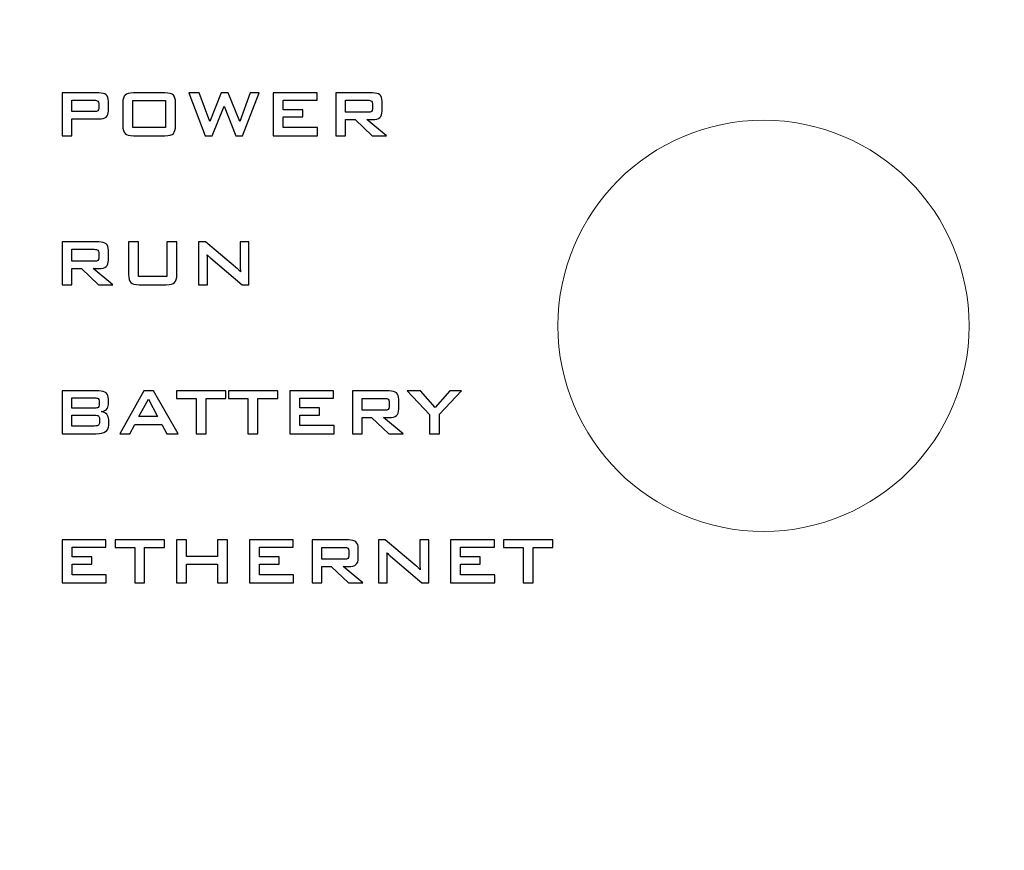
# Model space of a CAD drawing. Header units: millimetres. Extents: x 94562 to 148959, y -25377 to 3008.
# Tile 44 of 187: x 99342 to 99376, y -21933 to -21905. Entities that reach past the tile are written whole.
import ezdxf

# ---------------------------------------------------------------- set-up
doc = ezdxf.new("R2010")
doc.units = ezdxf.units.MM
doc.layers.add('tt_symbole', color=40, linetype='Continuous')

msp = doc.modelspace()

# ---------------------------------------------------------------- linework, layer by layer
at = {"layer": 'tt_symbole', "lineweight": 5}
msp.add_ellipse((99367.802, -21915.58), major_axis=(0, 7), ratio=0.999986, start_param=0, end_param=6.28318, dxfattribs=at)
msp.add_open_spline([(98937.302, -21884.08), (98937.302, -21884.08), (98939.302, -21882.08), (98939.302, -21882.08), (98939.302, -21882.08), (98939.302, -21882.08), (98955.802, -21882.08), (98955.802, -21882.08), (98955.802, -21882.08), (98955.802, -21882.08), (98955.802, -21881.705), (98955.802, -21881.705), (98955.802, -21881.705), (98955.802, -21880.261), (98956.984, -21879.08), (98958.427, -21879.08), (98958.427, -21879.08), (98958.427, -21879.08), (99398.177, -21879.08), (99398.177, -21879.08), (99398.177, -21879.08), (99399.621, -21879.08), (99400.802, -21880.261), (99400.802, -21881.705), (99400.802, -21881.705), (99400.802, -21881.705), (99400.802, -21882.08), (99400.802, -21882.08), (99400.802, -21882.08), (99400.802, -21882.08), (99417.302, -21882.08), (99417.302, -21882.08), (99417.302, -21882.08), (99417.302, -21882.08), (99419.302, -21884.08), (99419.302, -21884.08), (99419.302, -21884.08), (99419.302, -21884.08), (99419.302, -22049.08), (99419.302, -22049.08), (99419.302, -22049.08), (99419.302, -22049.08), (99417.302, -22051.08), (99417.302, -22051.08), (99417.302, -22051.08), (99417.302, -22051.08), (99400.802, -22051.08), (99400.802, -22051.08), (99400.802, -22051.08), (99400.802, -22051.08), (99400.802, -22051.455), (99400.802, -22051.455), (99400.802, -22051.455), (99400.802, -22052.899), (99399.621, -22054.08), (99398.177, -22054.08), (99398.177, -22054.08), (99398.177, -22054.08), (99397.802, -22054.08), (99397.802, -22054.08), (99397.802, -22054.08), (99397.802, -22054.08), (99397.802, -22055.08), (99397.802, -22055.08), (99397.802, -22055.08), (99397.802, -22055.08), (98958.802, -22055.08), (98958.802, -22055.08), (98958.802, -22055.08), (98958.802, -22055.08), (98958.802, -22054.08), (98958.802, -22054.08), (98958.802, -22054.08), (98958.802, -22054.08), (98958.427, -22054.08), (98958.427, -22054.08), (98958.427, -22054.08), (98956.984, -22054.08), (98955.802, -22052.899), (98955.802, -22051.455), (98955.802, -22051.455), (98955.802, -22051.455), (98955.802, -22051.08), (98955.802, -22051.08), (98955.802, -22051.08), (98955.802, -22051.08), (98939.302, -22051.08), (98939.302, -22051.08), (98939.302, -22051.08), (98939.302, -22051.08), (98937.302, -22049.08), (98937.302, -22049.08), (98937.302, -22049.08), (98937.302, -22049.08), (98937.302, -21884.08), (98937.302, -21884.08)], degree=3, knots=[0, 0, 0, 0, 0.041667, 0.041667, 0.041667, 0.041667, 0.083333, 0.083333, 0.083333, 0.083333, 0.125, 0.125, 0.125, 0.125, 0.166667, 0.166667, 0.166667, 0.166667, 0.208333, 0.208333, 0.208333, 0.208333, 0.25, 0.25, 0.25, 0.25, 0.291667, 0.291667, 0.291667, 0.291667, 0.333333, 0.333333, 0.333333, 0.333333, 0.375, 0.375, 0.375, 0.375, 0.416667, 0.416667, 0.416667, 0.416667, 0.458333, 0.458333, 0.458333, 0.458333, 0.5, 0.5, 0.5, 0.5, 0.541667, 0.541667, 0.541667, 0.541667, 0.583333, 0.583333, 0.583333, 0.583333, 0.625, 0.625, 0.625, 0.625, 0.666667, 0.666667, 0.666667, 0.666667, 0.708333, 0.708333, 0.708333, 0.708333, 0.75, 0.75, 0.75, 0.75, 0.791667, 0.791667, 0.791667, 0.791667, 0.833333, 0.833333, 0.833333, 0.833333, 0.875, 0.875, 0.875, 0.875, 0.916667, 0.916667, 0.916667, 0.916667, 0.958333, 0.958333, 0.958333, 0.958333, 1, 1, 1, 1], dxfattribs=at)
at = {"layer": 'tt_symbole'}
for points, knots in [([(99343.922, -21909.106), (99343.922, -21909.106), (99343.922, -21907.649), (99343.922, -21907.649), (99343.922, -21907.649), (99343.922, -21907.649), (99345.168, -21907.649), (99345.168, -21907.649), (99345.168, -21907.649), (99345.284, -21907.649), (99345.368, -21907.671), (99345.42, -21907.716), (99345.42, -21907.716), (99345.471, -21907.761), (99345.497, -21907.833), (99345.497, -21907.931), (99345.497, -21907.931), (99345.497, -21907.931), (99345.497, -21908.257), (99345.497, -21908.257), (99345.497, -21908.257), (99345.497, -21908.355), (99345.471, -21908.427), (99345.42, -21908.471), (99345.42, -21908.471), (99345.368, -21908.516), (99345.284, -21908.538), (99345.168, -21908.538), (99345.168, -21908.538), (99345.168, -21908.538), (99344.256, -21908.538), (99344.256, -21908.538), (99344.256, -21908.538), (99344.256, -21908.538), (99344.256, -21909.106), (99344.256, -21909.106), (99344.256, -21909.106), (99344.256, -21909.106), (99343.922, -21909.106), (99343.922, -21909.106)], [0, 0, 0, 0, 0.1, 0.1, 0.1, 0.1, 0.2, 0.2, 0.2, 0.2, 0.3, 0.3, 0.3, 0.3, 0.4, 0.4, 0.4, 0.4, 0.5, 0.5, 0.5, 0.5, 0.6, 0.6, 0.6, 0.6, 0.7, 0.7, 0.7, 0.7, 0.8, 0.8, 0.8, 0.8, 0.9, 0.9, 0.9, 0.9, 1, 1, 1, 1]), ([(99345.989, -21907.994), (99345.989, -21907.861), (99346.014, -21907.771), (99346.064, -21907.722), (99346.064, -21907.722), (99346.114, -21907.674), (99346.209, -21907.649), (99346.351, -21907.649), (99346.351, -21907.649), (99346.351, -21907.649), (99347.422, -21907.649), (99347.422, -21907.649), (99347.422, -21907.649), (99347.564, -21907.649), (99347.659, -21907.674), (99347.709, -21907.722), (99347.709, -21907.722), (99347.758, -21907.771), (99347.783, -21907.861), (99347.783, -21907.994), (99347.783, -21907.994), (99347.783, -21907.994), (99347.783, -21908.762), (99347.783, -21908.762), (99347.783, -21908.762), (99347.783, -21908.895), (99347.758, -21908.985), (99347.709, -21909.033), (99347.709, -21909.033), (99347.659, -21909.082), (99347.564, -21909.106), (99347.422, -21909.106), (99347.422, -21909.106), (99347.422, -21909.106), (99346.351, -21909.106), (99346.351, -21909.106), (99346.351, -21909.106), (99346.209, -21909.106), (99346.114, -21909.082), (99346.064, -21909.033), (99346.064, -21909.033), (99346.014, -21908.985), (99345.989, -21908.895), (99345.989, -21908.762), (99345.989, -21908.762), (99345.989, -21908.762), (99345.989, -21907.994), (99345.989, -21907.994)], [0, 0, 0, 0, 0.083333, 0.083333, 0.083333, 0.083333, 0.166667, 0.166667, 0.166667, 0.166667, 0.25, 0.25, 0.25, 0.25, 0.333333, 0.333333, 0.333333, 0.333333, 0.416667, 0.416667, 0.416667, 0.416667, 0.5, 0.5, 0.5, 0.5, 0.583333, 0.583333, 0.583333, 0.583333, 0.666667, 0.666667, 0.666667, 0.666667, 0.75, 0.75, 0.75, 0.75, 0.833333, 0.833333, 0.833333, 0.833333, 0.916667, 0.916667, 0.916667, 0.916667, 1, 1, 1, 1]), ([(99348.796, -21909.106), (99348.796, -21909.106), (99348.235, -21907.649), (99348.235, -21907.649), (99348.235, -21907.649), (99348.235, -21907.649), (99348.585, -21907.649), (99348.585, -21907.649), (99348.585, -21907.649), (99348.585, -21907.649), (99348.955, -21908.626), (99348.955, -21908.626), (99348.955, -21908.626), (99348.955, -21908.626), (99349.342, -21907.649), (99349.342, -21907.649), (99349.342, -21907.649), (99349.342, -21907.649), (99349.579, -21907.649), (99349.579, -21907.649), (99349.579, -21907.649), (99349.579, -21907.649), (99349.973, -21908.626), (99349.973, -21908.626), (99349.973, -21908.626), (99349.973, -21908.626), (99350.326, -21907.649), (99350.326, -21907.649), (99350.326, -21907.649), (99350.326, -21907.649), (99350.629, -21907.649), (99350.629, -21907.649), (99350.629, -21907.649), (99350.629, -21907.649), (99350.067, -21909.106), (99350.067, -21909.106), (99350.067, -21909.106), (99350.067, -21909.106), (99349.838, -21909.106), (99349.838, -21909.106), (99349.838, -21909.106), (99349.838, -21909.106), (99349.437, -21908.098), (99349.437, -21908.098), (99349.437, -21908.098), (99349.437, -21908.098), (99349.03, -21909.106), (99349.03, -21909.106), (99349.03, -21909.106), (99349.03, -21909.106), (99348.796, -21909.106), (99348.796, -21909.106)], [0, 0, 0, 0, 0.076923, 0.076923, 0.076923, 0.076923, 0.153846, 0.153846, 0.153846, 0.153846, 0.230769, 0.230769, 0.230769, 0.230769, 0.307692, 0.307692, 0.307692, 0.307692, 0.384615, 0.384615, 0.384615, 0.384615, 0.461538, 0.461538, 0.461538, 0.461538, 0.538462, 0.538462, 0.538462, 0.538462, 0.615385, 0.615385, 0.615385, 0.615385, 0.692308, 0.692308, 0.692308, 0.692308, 0.769231, 0.769231, 0.769231, 0.769231, 0.846154, 0.846154, 0.846154, 0.846154, 0.923077, 0.923077, 0.923077, 0.923077, 1, 1, 1, 1]), ([(99351.11, -21909.106), (99351.11, -21909.106), (99351.11, -21907.649), (99351.11, -21907.649), (99351.11, -21907.649), (99351.11, -21907.649), (99352.602, -21907.649), (99352.602, -21907.649), (99352.602, -21907.649), (99352.602, -21907.649), (99352.602, -21907.897), (99352.602, -21907.897), (99352.602, -21907.897), (99352.602, -21907.897), (99351.449, -21907.897), (99351.449, -21907.897), (99351.449, -21907.897), (99351.449, -21907.897), (99351.449, -21908.223), (99351.449, -21908.223), (99351.449, -21908.223), (99351.449, -21908.223), (99352.122, -21908.223), (99352.122, -21908.223), (99352.122, -21908.223), (99352.122, -21908.223), (99352.122, -21908.47), (99352.122, -21908.47), (99352.122, -21908.47), (99352.122, -21908.47), (99351.449, -21908.47), (99351.449, -21908.47), (99351.449, -21908.47), (99351.449, -21908.47), (99351.449, -21908.832), (99351.449, -21908.832), (99351.449, -21908.832), (99351.449, -21908.832), (99352.615, -21908.832), (99352.615, -21908.832), (99352.615, -21908.832), (99352.615, -21908.832), (99352.615, -21909.106), (99352.615, -21909.106), (99352.615, -21909.106), (99352.615, -21909.106), (99351.11, -21909.106), (99351.11, -21909.106)], [0, 0, 0, 0, 0.083333, 0.083333, 0.083333, 0.083333, 0.166667, 0.166667, 0.166667, 0.166667, 0.25, 0.25, 0.25, 0.25, 0.333333, 0.333333, 0.333333, 0.333333, 0.416667, 0.416667, 0.416667, 0.416667, 0.5, 0.5, 0.5, 0.5, 0.583333, 0.583333, 0.583333, 0.583333, 0.666667, 0.666667, 0.666667, 0.666667, 0.75, 0.75, 0.75, 0.75, 0.833333, 0.833333, 0.833333, 0.833333, 0.916667, 0.916667, 0.916667, 0.916667, 1, 1, 1, 1]), ([(99353.241, -21909.106), (99353.241, -21909.106), (99353.241, -21907.649), (99353.241, -21907.649), (99353.241, -21907.649), (99353.241, -21907.649), (99354.487, -21907.649), (99354.487, -21907.649), (99354.487, -21907.649), (99354.602, -21907.649), (99354.686, -21907.671), (99354.738, -21907.716), (99354.738, -21907.716), (99354.79, -21907.761), (99354.816, -21907.833), (99354.816, -21907.931), (99354.816, -21907.931), (99354.816, -21907.931), (99354.816, -21908.274), (99354.816, -21908.274), (99354.816, -21908.274), (99354.816, -21908.372), (99354.79, -21908.444), (99354.738, -21908.488), (99354.738, -21908.488), (99354.686, -21908.533), (99354.602, -21908.556), (99354.487, -21908.556), (99354.487, -21908.556), (99354.487, -21908.556), (99354.297, -21908.556), (99354.297, -21908.556), (99354.297, -21908.556), (99354.297, -21908.556), (99354.969, -21909.106), (99354.969, -21909.106), (99354.969, -21909.106), (99354.969, -21909.106), (99354.482, -21909.106), (99354.482, -21909.106), (99354.482, -21909.106), (99354.482, -21909.106), (99353.895, -21908.556), (99353.895, -21908.556), (99353.895, -21908.556), (99353.895, -21908.556), (99353.574, -21908.556), (99353.574, -21908.556), (99353.574, -21908.556), (99353.574, -21908.556), (99353.574, -21909.106), (99353.574, -21909.106), (99353.574, -21909.106), (99353.574, -21909.106), (99353.241, -21909.106), (99353.241, -21909.106)], [0, 0, 0, 0, 0.071429, 0.071429, 0.071429, 0.071429, 0.142857, 0.142857, 0.142857, 0.142857, 0.214286, 0.214286, 0.214286, 0.214286, 0.285714, 0.285714, 0.285714, 0.285714, 0.357143, 0.357143, 0.357143, 0.357143, 0.428571, 0.428571, 0.428571, 0.428571, 0.5, 0.5, 0.5, 0.5, 0.571429, 0.571429, 0.571429, 0.571429, 0.642857, 0.642857, 0.642857, 0.642857, 0.714286, 0.714286, 0.714286, 0.714286, 0.785714, 0.785714, 0.785714, 0.785714, 0.857143, 0.857143, 0.857143, 0.857143, 0.928571, 0.928571, 0.928571, 0.928571, 1, 1, 1, 1]), ([(99345.018, -21907.901), (99345.018, -21907.901), (99344.256, -21907.901), (99344.256, -21907.901), (99344.256, -21907.901), (99344.256, -21907.901), (99344.256, -21908.287), (99344.256, -21908.287), (99344.256, -21908.287), (99344.256, -21908.287), (99345.018, -21908.287), (99345.018, -21908.287), (99345.018, -21908.287), (99345.077, -21908.287), (99345.117, -21908.279), (99345.138, -21908.262), (99345.138, -21908.262), (99345.16, -21908.245), (99345.171, -21908.215), (99345.171, -21908.172), (99345.171, -21908.172), (99345.171, -21908.172), (99345.171, -21908.016), (99345.171, -21908.016), (99345.171, -21908.016), (99345.171, -21907.973), (99345.16, -21907.944), (99345.138, -21907.927), (99345.138, -21907.927), (99345.117, -21907.91), (99345.077, -21907.901), (99345.018, -21907.901)], [0, 0, 0, 0, 0.125, 0.125, 0.125, 0.125, 0.25, 0.25, 0.25, 0.25, 0.375, 0.375, 0.375, 0.375, 0.5, 0.5, 0.5, 0.5, 0.625, 0.625, 0.625, 0.625, 0.75, 0.75, 0.75, 0.75, 0.875, 0.875, 0.875, 0.875, 1, 1, 1, 1]), ([(99346.329, -21908.832), (99346.329, -21908.832), (99347.446, -21908.832), (99347.446, -21908.832), (99347.446, -21908.832), (99347.446, -21908.832), (99347.446, -21907.91), (99347.446, -21907.91), (99347.446, -21907.91), (99347.446, -21907.91), (99346.329, -21907.91), (99346.329, -21907.91), (99346.329, -21907.91), (99346.329, -21907.91), (99346.329, -21908.832), (99346.329, -21908.832)], [0, 0, 0, 0, 0.25, 0.25, 0.25, 0.25, 0.5, 0.5, 0.5, 0.5, 0.75, 0.75, 0.75, 0.75, 1, 1, 1, 1]), ([(99354.337, -21907.901), (99354.337, -21907.901), (99353.574, -21907.901), (99353.574, -21907.901), (99353.574, -21907.901), (99353.574, -21907.901), (99353.574, -21908.307), (99353.574, -21908.307), (99353.574, -21908.307), (99353.574, -21908.307), (99354.337, -21908.307), (99354.337, -21908.307), (99354.337, -21908.307), (99354.395, -21908.307), (99354.435, -21908.298), (99354.457, -21908.281), (99354.457, -21908.281), (99354.479, -21908.264), (99354.489, -21908.234), (99354.489, -21908.191), (99354.489, -21908.191), (99354.489, -21908.191), (99354.489, -21908.016), (99354.489, -21908.016), (99354.489, -21908.016), (99354.489, -21907.973), (99354.479, -21907.944), (99354.457, -21907.927), (99354.457, -21907.927), (99354.435, -21907.91), (99354.395, -21907.901), (99354.337, -21907.901)], [0, 0, 0, 0, 0.125, 0.125, 0.125, 0.125, 0.25, 0.25, 0.25, 0.25, 0.375, 0.375, 0.375, 0.375, 0.5, 0.5, 0.5, 0.5, 0.625, 0.625, 0.625, 0.625, 0.75, 0.75, 0.75, 0.75, 0.875, 0.875, 0.875, 0.875, 1, 1, 1, 1]), ([(99343.922, -21914.18), (99343.922, -21914.18), (99343.922, -21912.723), (99343.922, -21912.723), (99343.922, -21912.723), (99343.922, -21912.723), (99345.168, -21912.723), (99345.168, -21912.723), (99345.168, -21912.723), (99345.284, -21912.723), (99345.368, -21912.745), (99345.42, -21912.79), (99345.42, -21912.79), (99345.471, -21912.834), (99345.497, -21912.906), (99345.497, -21913.005), (99345.497, -21913.005), (99345.497, -21913.005), (99345.497, -21913.348), (99345.497, -21913.348), (99345.497, -21913.348), (99345.497, -21913.446), (99345.471, -21913.517), (99345.42, -21913.562), (99345.42, -21913.562), (99345.368, -21913.607), (99345.284, -21913.63), (99345.168, -21913.63), (99345.168, -21913.63), (99345.168, -21913.63), (99344.978, -21913.63), (99344.978, -21913.63), (99344.978, -21913.63), (99344.978, -21913.63), (99345.65, -21914.18), (99345.65, -21914.18), (99345.65, -21914.18), (99345.65, -21914.18), (99345.164, -21914.18), (99345.164, -21914.18), (99345.164, -21914.18), (99345.164, -21914.18), (99344.577, -21913.63), (99344.577, -21913.63), (99344.577, -21913.63), (99344.577, -21913.63), (99344.256, -21913.63), (99344.256, -21913.63), (99344.256, -21913.63), (99344.256, -21913.63), (99344.256, -21914.18), (99344.256, -21914.18), (99344.256, -21914.18), (99344.256, -21914.18), (99343.922, -21914.18), (99343.922, -21914.18)], [0, 0, 0, 0, 0.071429, 0.071429, 0.071429, 0.071429, 0.142857, 0.142857, 0.142857, 0.142857, 0.214286, 0.214286, 0.214286, 0.214286, 0.285714, 0.285714, 0.285714, 0.285714, 0.357143, 0.357143, 0.357143, 0.357143, 0.428571, 0.428571, 0.428571, 0.428571, 0.5, 0.5, 0.5, 0.5, 0.571429, 0.571429, 0.571429, 0.571429, 0.642857, 0.642857, 0.642857, 0.642857, 0.714286, 0.714286, 0.714286, 0.714286, 0.785714, 0.785714, 0.785714, 0.785714, 0.857143, 0.857143, 0.857143, 0.857143, 0.928571, 0.928571, 0.928571, 0.928571, 1, 1, 1, 1]), ([(99346.524, -21912.723), (99346.524, -21912.723), (99346.524, -21913.905), (99346.524, -21913.905), (99346.524, -21913.905), (99346.524, -21913.905), (99347.49, -21913.905), (99347.49, -21913.905), (99347.49, -21913.905), (99347.49, -21913.905), (99347.49, -21912.723), (99347.49, -21912.723), (99347.49, -21912.723), (99347.49, -21912.723), (99347.828, -21912.723), (99347.828, -21912.723), (99347.828, -21912.723), (99347.828, -21912.723), (99347.828, -21913.835), (99347.828, -21913.835), (99347.828, -21913.835), (99347.828, -21913.968), (99347.803, -21914.059), (99347.753, -21914.107), (99347.753, -21914.107), (99347.703, -21914.156), (99347.608, -21914.18), (99347.466, -21914.18), (99347.466, -21914.18), (99347.466, -21914.18), (99346.546, -21914.18), (99346.546, -21914.18), (99346.546, -21914.18), (99346.406, -21914.18), (99346.31, -21914.156), (99346.26, -21914.107), (99346.26, -21914.107), (99346.21, -21914.059), (99346.185, -21913.968), (99346.185, -21913.835), (99346.185, -21913.835), (99346.185, -21913.835), (99346.185, -21912.723), (99346.185, -21912.723), (99346.185, -21912.723), (99346.185, -21912.723), (99346.524, -21912.723), (99346.524, -21912.723)], [0, 0, 0, 0, 0.083333, 0.083333, 0.083333, 0.083333, 0.166667, 0.166667, 0.166667, 0.166667, 0.25, 0.25, 0.25, 0.25, 0.333333, 0.333333, 0.333333, 0.333333, 0.416667, 0.416667, 0.416667, 0.416667, 0.5, 0.5, 0.5, 0.5, 0.583333, 0.583333, 0.583333, 0.583333, 0.666667, 0.666667, 0.666667, 0.666667, 0.75, 0.75, 0.75, 0.75, 0.833333, 0.833333, 0.833333, 0.833333, 0.916667, 0.916667, 0.916667, 0.916667, 1, 1, 1, 1]), ([(99348.57, -21914.18), (99348.57, -21914.18), (99348.57, -21912.723), (99348.57, -21912.723), (99348.57, -21912.723), (99348.57, -21912.723), (99348.802, -21912.723), (99348.802, -21912.723), (99348.802, -21912.723), (99348.802, -21912.723), (99349.828, -21913.581), (99349.828, -21913.581), (99349.828, -21913.581), (99349.862, -21913.61), (99349.893, -21913.637), (99349.92, -21913.662), (99349.92, -21913.662), (99349.947, -21913.688), (99349.971, -21913.714), (99349.993, -21913.74), (99349.993, -21913.74), (99349.988, -21913.658), (99349.984, -21913.6), (99349.982, -21913.566), (99349.982, -21913.566), (99349.98, -21913.532), (99349.979, -21913.506), (99349.979, -21913.488), (99349.979, -21913.488), (99349.979, -21913.488), (99349.979, -21912.723), (99349.979, -21912.723), (99349.979, -21912.723), (99349.979, -21912.723), (99350.283, -21912.723), (99350.283, -21912.723), (99350.283, -21912.723), (99350.283, -21912.723), (99350.283, -21914.18), (99350.283, -21914.18), (99350.283, -21914.18), (99350.283, -21914.18), (99350.052, -21914.18), (99350.052, -21914.18), (99350.052, -21914.18), (99350.052, -21914.18), (99348.982, -21913.28), (99348.982, -21913.28), (99348.982, -21913.28), (99348.956, -21913.257), (99348.934, -21913.236), (99348.915, -21913.218), (99348.915, -21913.218), (99348.895, -21913.199), (99348.877, -21913.181), (99348.861, -21913.161), (99348.861, -21913.161), (99348.865, -21913.206), (99348.869, -21913.249), (99348.871, -21913.289), (99348.871, -21913.289), (99348.874, -21913.329), (99348.875, -21913.363), (99348.875, -21913.393), (99348.875, -21913.393), (99348.875, -21913.393), (99348.875, -21914.18), (99348.875, -21914.18), (99348.875, -21914.18), (99348.875, -21914.18), (99348.57, -21914.18), (99348.57, -21914.18)], [0, 0, 0, 0, 0.055556, 0.055556, 0.055556, 0.055556, 0.111111, 0.111111, 0.111111, 0.111111, 0.166667, 0.166667, 0.166667, 0.166667, 0.222222, 0.222222, 0.222222, 0.222222, 0.277778, 0.277778, 0.277778, 0.277778, 0.333333, 0.333333, 0.333333, 0.333333, 0.388889, 0.388889, 0.388889, 0.388889, 0.444444, 0.444444, 0.444444, 0.444444, 0.5, 0.5, 0.5, 0.5, 0.555556, 0.555556, 0.555556, 0.555556, 0.611111, 0.611111, 0.611111, 0.611111, 0.666667, 0.666667, 0.666667, 0.666667, 0.722222, 0.722222, 0.722222, 0.722222, 0.777778, 0.777778, 0.777778, 0.777778, 0.833333, 0.833333, 0.833333, 0.833333, 0.888889, 0.888889, 0.888889, 0.888889, 0.944444, 0.944444, 0.944444, 0.944444, 1, 1, 1, 1]), ([(99345.018, -21912.975), (99345.018, -21912.975), (99344.256, -21912.975), (99344.256, -21912.975), (99344.256, -21912.975), (99344.256, -21912.975), (99344.256, -21913.38), (99344.256, -21913.38), (99344.256, -21913.38), (99344.256, -21913.38), (99345.018, -21913.38), (99345.018, -21913.38), (99345.018, -21913.38), (99345.077, -21913.38), (99345.117, -21913.372), (99345.138, -21913.355), (99345.138, -21913.355), (99345.16, -21913.338), (99345.171, -21913.308), (99345.171, -21913.265), (99345.171, -21913.265), (99345.171, -21913.265), (99345.171, -21913.089), (99345.171, -21913.089), (99345.171, -21913.089), (99345.171, -21913.047), (99345.16, -21913.017), (99345.138, -21913), (99345.138, -21913), (99345.117, -21912.984), (99345.077, -21912.975), (99345.018, -21912.975)], [0, 0, 0, 0, 0.125, 0.125, 0.125, 0.125, 0.25, 0.25, 0.25, 0.25, 0.375, 0.375, 0.375, 0.375, 0.5, 0.5, 0.5, 0.5, 0.625, 0.625, 0.625, 0.625, 0.75, 0.75, 0.75, 0.75, 0.875, 0.875, 0.875, 0.875, 1, 1, 1, 1]), ([(99343.922, -21919.253), (99343.922, -21919.253), (99343.922, -21917.797), (99343.922, -21917.797), (99343.922, -21917.797), (99343.922, -21917.797), (99345.171, -21917.797), (99345.171, -21917.797), (99345.171, -21917.797), (99345.286, -21917.797), (99345.369, -21917.819), (99345.42, -21917.864), (99345.42, -21917.864), (99345.471, -21917.909), (99345.497, -21917.981), (99345.497, -21918.079), (99345.497, -21918.079), (99345.497, -21918.079), (99345.497, -21918.257), (99345.497, -21918.257), (99345.497, -21918.257), (99345.497, -21918.327), (99345.476, -21918.383), (99345.432, -21918.424), (99345.432, -21918.424), (99345.389, -21918.466), (99345.327, -21918.492), (99345.246, -21918.502), (99345.246, -21918.502), (99345.33, -21918.513), (99345.394, -21918.543), (99345.44, -21918.592), (99345.44, -21918.592), (99345.486, -21918.64), (99345.508, -21918.704), (99345.508, -21918.782), (99345.508, -21918.782), (99345.508, -21918.782), (99345.508, -21918.968), (99345.508, -21918.968), (99345.508, -21918.968), (99345.508, -21919.064), (99345.473, -21919.136), (99345.402, -21919.183), (99345.402, -21919.183), (99345.331, -21919.23), (99345.224, -21919.253), (99345.08, -21919.253), (99345.08, -21919.253), (99345.08, -21919.253), (99343.922, -21919.253), (99343.922, -21919.253)], [0, 0, 0, 0, 0.076923, 0.076923, 0.076923, 0.076923, 0.153846, 0.153846, 0.153846, 0.153846, 0.230769, 0.230769, 0.230769, 0.230769, 0.307692, 0.307692, 0.307692, 0.307692, 0.384615, 0.384615, 0.384615, 0.384615, 0.461538, 0.461538, 0.461538, 0.461538, 0.538462, 0.538462, 0.538462, 0.538462, 0.615385, 0.615385, 0.615385, 0.615385, 0.692308, 0.692308, 0.692308, 0.692308, 0.769231, 0.769231, 0.769231, 0.769231, 0.846154, 0.846154, 0.846154, 0.846154, 0.923077, 0.923077, 0.923077, 0.923077, 1, 1, 1, 1]), ([(99345.884, -21919.253), (99345.884, -21919.253), (99346.709, -21917.797), (99346.709, -21917.797), (99346.709, -21917.797), (99346.709, -21917.797), (99347.035, -21917.797), (99347.035, -21917.797), (99347.035, -21917.797), (99347.035, -21917.797), (99347.87, -21919.253), (99347.87, -21919.253), (99347.87, -21919.253), (99347.87, -21919.253), (99347.49, -21919.253), (99347.49, -21919.253), (99347.49, -21919.253), (99347.49, -21919.253), (99347.315, -21918.935), (99347.315, -21918.935), (99347.315, -21918.935), (99347.315, -21918.935), (99346.392, -21918.935), (99346.392, -21918.935), (99346.392, -21918.935), (99346.392, -21918.935), (99346.222, -21919.253), (99346.222, -21919.253), (99346.222, -21919.253), (99346.222, -21919.253), (99345.884, -21919.253), (99345.884, -21919.253)], [0, 0, 0, 0, 0.125, 0.125, 0.125, 0.125, 0.25, 0.25, 0.25, 0.25, 0.375, 0.375, 0.375, 0.375, 0.5, 0.5, 0.5, 0.5, 0.625, 0.625, 0.625, 0.625, 0.75, 0.75, 0.75, 0.75, 0.875, 0.875, 0.875, 0.875, 1, 1, 1, 1]), ([(99348.826, -21918.057), (99348.826, -21918.057), (99348.826, -21919.253), (99348.826, -21919.253), (99348.826, -21919.253), (99348.826, -21919.253), (99348.487, -21919.253), (99348.487, -21919.253), (99348.487, -21919.253), (99348.487, -21919.253), (99348.487, -21918.057), (99348.487, -21918.057), (99348.487, -21918.057), (99348.487, -21918.057), (99347.818, -21918.057), (99347.818, -21918.057), (99347.818, -21918.057), (99347.818, -21918.057), (99347.818, -21917.797), (99347.818, -21917.797), (99347.818, -21917.797), (99347.818, -21917.797), (99349.497, -21917.797), (99349.497, -21917.797), (99349.497, -21917.797), (99349.497, -21917.797), (99349.497, -21918.057), (99349.497, -21918.057), (99349.497, -21918.057), (99349.497, -21918.057), (99348.826, -21918.057), (99348.826, -21918.057)], [0, 0, 0, 0, 0.125, 0.125, 0.125, 0.125, 0.25, 0.25, 0.25, 0.25, 0.375, 0.375, 0.375, 0.375, 0.5, 0.5, 0.5, 0.5, 0.625, 0.625, 0.625, 0.625, 0.75, 0.75, 0.75, 0.75, 0.875, 0.875, 0.875, 0.875, 1, 1, 1, 1]), ([(99350.59, -21918.057), (99350.59, -21918.057), (99350.59, -21919.253), (99350.59, -21919.253), (99350.59, -21919.253), (99350.59, -21919.253), (99350.25, -21919.253), (99350.25, -21919.253), (99350.25, -21919.253), (99350.25, -21919.253), (99350.25, -21918.057), (99350.25, -21918.057), (99350.25, -21918.057), (99350.25, -21918.057), (99349.582, -21918.057), (99349.582, -21918.057), (99349.582, -21918.057), (99349.582, -21918.057), (99349.582, -21917.797), (99349.582, -21917.797), (99349.582, -21917.797), (99349.582, -21917.797), (99351.261, -21917.797), (99351.261, -21917.797), (99351.261, -21917.797), (99351.261, -21917.797), (99351.261, -21918.057), (99351.261, -21918.057), (99351.261, -21918.057), (99351.261, -21918.057), (99350.59, -21918.057), (99350.59, -21918.057)], [0, 0, 0, 0, 0.125, 0.125, 0.125, 0.125, 0.25, 0.25, 0.25, 0.25, 0.375, 0.375, 0.375, 0.375, 0.5, 0.5, 0.5, 0.5, 0.625, 0.625, 0.625, 0.625, 0.75, 0.75, 0.75, 0.75, 0.875, 0.875, 0.875, 0.875, 1, 1, 1, 1]), ([(99351.675, -21919.253), (99351.675, -21919.253), (99351.675, -21917.797), (99351.675, -21917.797), (99351.675, -21917.797), (99351.675, -21917.797), (99353.167, -21917.797), (99353.167, -21917.797), (99353.167, -21917.797), (99353.167, -21917.797), (99353.167, -21918.045), (99353.167, -21918.045), (99353.167, -21918.045), (99353.167, -21918.045), (99352.014, -21918.045), (99352.014, -21918.045), (99352.014, -21918.045), (99352.014, -21918.045), (99352.014, -21918.37), (99352.014, -21918.37), (99352.014, -21918.37), (99352.014, -21918.37), (99352.687, -21918.37), (99352.687, -21918.37), (99352.687, -21918.37), (99352.687, -21918.37), (99352.687, -21918.618), (99352.687, -21918.618), (99352.687, -21918.618), (99352.687, -21918.618), (99352.014, -21918.618), (99352.014, -21918.618), (99352.014, -21918.618), (99352.014, -21918.618), (99352.014, -21918.979), (99352.014, -21918.979), (99352.014, -21918.979), (99352.014, -21918.979), (99353.18, -21918.979), (99353.18, -21918.979), (99353.18, -21918.979), (99353.18, -21918.979), (99353.18, -21919.253), (99353.18, -21919.253), (99353.18, -21919.253), (99353.18, -21919.253), (99351.675, -21919.253), (99351.675, -21919.253)], [0, 0, 0, 0, 0.083333, 0.083333, 0.083333, 0.083333, 0.166667, 0.166667, 0.166667, 0.166667, 0.25, 0.25, 0.25, 0.25, 0.333333, 0.333333, 0.333333, 0.333333, 0.416667, 0.416667, 0.416667, 0.416667, 0.5, 0.5, 0.5, 0.5, 0.583333, 0.583333, 0.583333, 0.583333, 0.666667, 0.666667, 0.666667, 0.666667, 0.75, 0.75, 0.75, 0.75, 0.833333, 0.833333, 0.833333, 0.833333, 0.916667, 0.916667, 0.916667, 0.916667, 1, 1, 1, 1]), ([(99353.806, -21919.253), (99353.806, -21919.253), (99353.806, -21917.797), (99353.806, -21917.797), (99353.806, -21917.797), (99353.806, -21917.797), (99355.052, -21917.797), (99355.052, -21917.797), (99355.052, -21917.797), (99355.167, -21917.797), (99355.251, -21917.819), (99355.303, -21917.863), (99355.303, -21917.863), (99355.355, -21917.908), (99355.381, -21917.98), (99355.381, -21918.079), (99355.381, -21918.079), (99355.381, -21918.079), (99355.381, -21918.421), (99355.381, -21918.421), (99355.381, -21918.421), (99355.381, -21918.52), (99355.355, -21918.591), (99355.303, -21918.636), (99355.303, -21918.636), (99355.251, -21918.681), (99355.167, -21918.703), (99355.052, -21918.703), (99355.052, -21918.703), (99355.052, -21918.703), (99354.861, -21918.703), (99354.861, -21918.703), (99354.861, -21918.703), (99354.861, -21918.703), (99355.534, -21919.253), (99355.534, -21919.253), (99355.534, -21919.253), (99355.534, -21919.253), (99355.047, -21919.253), (99355.047, -21919.253), (99355.047, -21919.253), (99355.047, -21919.253), (99354.46, -21918.703), (99354.46, -21918.703), (99354.46, -21918.703), (99354.46, -21918.703), (99354.139, -21918.703), (99354.139, -21918.703), (99354.139, -21918.703), (99354.139, -21918.703), (99354.139, -21919.253), (99354.139, -21919.253), (99354.139, -21919.253), (99354.139, -21919.253), (99353.806, -21919.253), (99353.806, -21919.253)], [0, 0, 0, 0, 0.071429, 0.071429, 0.071429, 0.071429, 0.142857, 0.142857, 0.142857, 0.142857, 0.214286, 0.214286, 0.214286, 0.214286, 0.285714, 0.285714, 0.285714, 0.285714, 0.357143, 0.357143, 0.357143, 0.357143, 0.428571, 0.428571, 0.428571, 0.428571, 0.5, 0.5, 0.5, 0.5, 0.571429, 0.571429, 0.571429, 0.571429, 0.642857, 0.642857, 0.642857, 0.642857, 0.714286, 0.714286, 0.714286, 0.714286, 0.785714, 0.785714, 0.785714, 0.785714, 0.857143, 0.857143, 0.857143, 0.857143, 0.928571, 0.928571, 0.928571, 0.928571, 1, 1, 1, 1]), ([(99356.425, -21919.253), (99356.425, -21919.253), (99356.425, -21918.601), (99356.425, -21918.601), (99356.425, -21918.601), (99356.425, -21918.601), (99355.669, -21917.797), (99355.669, -21917.797), (99355.669, -21917.797), (99355.669, -21917.797), (99356.121, -21917.797), (99356.121, -21917.797), (99356.121, -21917.797), (99356.121, -21917.797), (99356.621, -21918.356), (99356.621, -21918.356), (99356.621, -21918.356), (99356.621, -21918.356), (99357.123, -21917.797), (99357.123, -21917.797), (99357.123, -21917.797), (99357.123, -21917.797), (99357.521, -21917.797), (99357.521, -21917.797), (99357.521, -21917.797), (99357.521, -21917.797), (99356.767, -21918.593), (99356.767, -21918.593), (99356.767, -21918.593), (99356.767, -21918.593), (99356.767, -21919.253), (99356.767, -21919.253), (99356.767, -21919.253), (99356.767, -21919.253), (99356.425, -21919.253), (99356.425, -21919.253)], [0, 0, 0, 0, 0.111111, 0.111111, 0.111111, 0.111111, 0.222222, 0.222222, 0.222222, 0.222222, 0.333333, 0.333333, 0.333333, 0.333333, 0.444444, 0.444444, 0.444444, 0.444444, 0.555556, 0.555556, 0.555556, 0.555556, 0.666667, 0.666667, 0.666667, 0.666667, 0.777778, 0.777778, 0.777778, 0.777778, 0.888889, 0.888889, 0.888889, 0.888889, 1, 1, 1, 1]), ([(99345.029, -21918.034), (99345.029, -21918.034), (99344.256, -21918.034), (99344.256, -21918.034), (99344.256, -21918.034), (99344.256, -21918.034), (99344.256, -21918.381), (99344.256, -21918.381), (99344.256, -21918.381), (99344.256, -21918.381), (99345.029, -21918.381), (99345.029, -21918.381), (99345.029, -21918.381), (99345.088, -21918.381), (99345.128, -21918.373), (99345.151, -21918.357), (99345.151, -21918.357), (99345.173, -21918.342), (99345.185, -21918.314), (99345.185, -21918.276), (99345.185, -21918.276), (99345.185, -21918.276), (99345.185, -21918.139), (99345.185, -21918.139), (99345.185, -21918.139), (99345.185, -21918.101), (99345.173, -21918.074), (99345.151, -21918.058), (99345.151, -21918.058), (99345.128, -21918.042), (99345.088, -21918.034), (99345.029, -21918.034)], [0, 0, 0, 0, 0.125, 0.125, 0.125, 0.125, 0.25, 0.25, 0.25, 0.25, 0.375, 0.375, 0.375, 0.375, 0.5, 0.5, 0.5, 0.5, 0.625, 0.625, 0.625, 0.625, 0.75, 0.75, 0.75, 0.75, 0.875, 0.875, 0.875, 0.875, 1, 1, 1, 1]), ([(99346.536, -21918.672), (99346.536, -21918.672), (99347.174, -21918.672), (99347.174, -21918.672), (99347.174, -21918.672), (99347.174, -21918.672), (99346.86, -21918.079), (99346.86, -21918.079), (99346.86, -21918.079), (99346.86, -21918.079), (99346.536, -21918.672), (99346.536, -21918.672)], [0, 0, 0, 0, 0.333333, 0.333333, 0.333333, 0.333333, 0.666667, 0.666667, 0.666667, 0.666667, 1, 1, 1, 1]), ([(99354.901, -21918.049), (99354.901, -21918.049), (99354.139, -21918.049), (99354.139, -21918.049), (99354.139, -21918.049), (99354.139, -21918.049), (99354.139, -21918.454), (99354.139, -21918.454), (99354.139, -21918.454), (99354.139, -21918.454), (99354.901, -21918.454), (99354.901, -21918.454), (99354.901, -21918.454), (99354.96, -21918.454), (99355, -21918.446), (99355.022, -21918.429), (99355.022, -21918.429), (99355.044, -21918.412), (99355.054, -21918.382), (99355.054, -21918.338), (99355.054, -21918.338), (99355.054, -21918.338), (99355.054, -21918.163), (99355.054, -21918.163), (99355.054, -21918.163), (99355.054, -21918.121), (99355.044, -21918.091), (99355.022, -21918.074), (99355.022, -21918.074), (99355, -21918.057), (99354.96, -21918.049), (99354.901, -21918.049)], [0, 0, 0, 0, 0.125, 0.125, 0.125, 0.125, 0.25, 0.25, 0.25, 0.25, 0.375, 0.375, 0.375, 0.375, 0.5, 0.5, 0.5, 0.5, 0.625, 0.625, 0.625, 0.625, 0.75, 0.75, 0.75, 0.75, 0.875, 0.875, 0.875, 0.875, 1, 1, 1, 1]), ([(99345.029, -21918.621), (99345.029, -21918.621), (99344.256, -21918.621), (99344.256, -21918.621), (99344.256, -21918.621), (99344.256, -21918.621), (99344.256, -21918.991), (99344.256, -21918.991), (99344.256, -21918.991), (99344.256, -21918.991), (99345.029, -21918.991), (99345.029, -21918.991), (99345.029, -21918.991), (99345.093, -21918.991), (99345.137, -21918.981), (99345.159, -21918.962), (99345.159, -21918.962), (99345.181, -21918.943), (99345.193, -21918.909), (99345.193, -21918.861), (99345.193, -21918.861), (99345.193, -21918.861), (99345.193, -21918.75), (99345.193, -21918.75), (99345.193, -21918.75), (99345.193, -21918.702), (99345.181, -21918.668), (99345.159, -21918.649), (99345.159, -21918.649), (99345.137, -21918.63), (99345.093, -21918.621), (99345.029, -21918.621)], [0, 0, 0, 0, 0.125, 0.125, 0.125, 0.125, 0.25, 0.25, 0.25, 0.25, 0.375, 0.375, 0.375, 0.375, 0.5, 0.5, 0.5, 0.5, 0.625, 0.625, 0.625, 0.625, 0.75, 0.75, 0.75, 0.75, 0.875, 0.875, 0.875, 0.875, 1, 1, 1, 1]), ([(99343.922, -21924.327), (99343.922, -21924.327), (99343.922, -21922.87), (99343.922, -21922.87), (99343.922, -21922.87), (99343.922, -21922.87), (99345.414, -21922.87), (99345.414, -21922.87), (99345.414, -21922.87), (99345.414, -21922.87), (99345.414, -21923.118), (99345.414, -21923.118), (99345.414, -21923.118), (99345.414, -21923.118), (99344.261, -21923.118), (99344.261, -21923.118), (99344.261, -21923.118), (99344.261, -21923.118), (99344.261, -21923.444), (99344.261, -21923.444), (99344.261, -21923.444), (99344.261, -21923.444), (99344.934, -21923.444), (99344.934, -21923.444), (99344.934, -21923.444), (99344.934, -21923.444), (99344.934, -21923.692), (99344.934, -21923.692), (99344.934, -21923.692), (99344.934, -21923.692), (99344.261, -21923.692), (99344.261, -21923.692), (99344.261, -21923.692), (99344.261, -21923.692), (99344.261, -21924.053), (99344.261, -21924.053), (99344.261, -21924.053), (99344.261, -21924.053), (99345.427, -21924.053), (99345.427, -21924.053), (99345.427, -21924.053), (99345.427, -21924.053), (99345.427, -21924.327), (99345.427, -21924.327), (99345.427, -21924.327), (99345.427, -21924.327), (99343.922, -21924.327), (99343.922, -21924.327)], [0, 0, 0, 0, 0.083333, 0.083333, 0.083333, 0.083333, 0.166667, 0.166667, 0.166667, 0.166667, 0.25, 0.25, 0.25, 0.25, 0.333333, 0.333333, 0.333333, 0.333333, 0.416667, 0.416667, 0.416667, 0.416667, 0.5, 0.5, 0.5, 0.5, 0.583333, 0.583333, 0.583333, 0.583333, 0.666667, 0.666667, 0.666667, 0.666667, 0.75, 0.75, 0.75, 0.75, 0.833333, 0.833333, 0.833333, 0.833333, 0.916667, 0.916667, 0.916667, 0.916667, 1, 1, 1, 1]), ([(99346.731, -21923.131), (99346.731, -21923.131), (99346.731, -21924.327), (99346.731, -21924.327), (99346.731, -21924.327), (99346.731, -21924.327), (99346.392, -21924.327), (99346.392, -21924.327), (99346.392, -21924.327), (99346.392, -21924.327), (99346.392, -21923.131), (99346.392, -21923.131), (99346.392, -21923.131), (99346.392, -21923.131), (99345.723, -21923.131), (99345.723, -21923.131), (99345.723, -21923.131), (99345.723, -21923.131), (99345.723, -21922.87), (99345.723, -21922.87), (99345.723, -21922.87), (99345.723, -21922.87), (99347.402, -21922.87), (99347.402, -21922.87), (99347.402, -21922.87), (99347.402, -21922.87), (99347.402, -21923.131), (99347.402, -21923.131), (99347.402, -21923.131), (99347.402, -21923.131), (99346.731, -21923.131), (99346.731, -21923.131)], [0, 0, 0, 0, 0.125, 0.125, 0.125, 0.125, 0.25, 0.25, 0.25, 0.25, 0.375, 0.375, 0.375, 0.375, 0.5, 0.5, 0.5, 0.5, 0.625, 0.625, 0.625, 0.625, 0.75, 0.75, 0.75, 0.75, 0.875, 0.875, 0.875, 0.875, 1, 1, 1, 1]), ([(99347.816, -21924.327), (99347.816, -21924.327), (99347.816, -21922.87), (99347.816, -21922.87), (99347.816, -21922.87), (99347.816, -21922.87), (99348.155, -21922.87), (99348.155, -21922.87), (99348.155, -21922.87), (99348.155, -21922.87), (99348.155, -21923.435), (99348.155, -21923.435), (99348.155, -21923.435), (99348.155, -21923.435), (99349.213, -21923.435), (99349.213, -21923.435), (99349.213, -21923.435), (99349.213, -21923.435), (99349.213, -21922.87), (99349.213, -21922.87), (99349.213, -21922.87), (99349.213, -21922.87), (99349.555, -21922.87), (99349.555, -21922.87), (99349.555, -21922.87), (99349.555, -21922.87), (99349.555, -21924.327), (99349.555, -21924.327), (99349.555, -21924.327), (99349.555, -21924.327), (99349.213, -21924.327), (99349.213, -21924.327), (99349.213, -21924.327), (99349.213, -21924.327), (99349.213, -21923.7), (99349.213, -21923.7), (99349.213, -21923.7), (99349.213, -21923.7), (99348.155, -21923.7), (99348.155, -21923.7), (99348.155, -21923.7), (99348.155, -21923.7), (99348.155, -21924.327), (99348.155, -21924.327), (99348.155, -21924.327), (99348.155, -21924.327), (99347.816, -21924.327), (99347.816, -21924.327)], [0, 0, 0, 0, 0.083333, 0.083333, 0.083333, 0.083333, 0.166667, 0.166667, 0.166667, 0.166667, 0.25, 0.25, 0.25, 0.25, 0.333333, 0.333333, 0.333333, 0.333333, 0.416667, 0.416667, 0.416667, 0.416667, 0.5, 0.5, 0.5, 0.5, 0.583333, 0.583333, 0.583333, 0.583333, 0.666667, 0.666667, 0.666667, 0.666667, 0.75, 0.75, 0.75, 0.75, 0.833333, 0.833333, 0.833333, 0.833333, 0.916667, 0.916667, 0.916667, 0.916667, 1, 1, 1, 1]), ([(99350.299, -21924.327), (99350.299, -21924.327), (99350.299, -21922.87), (99350.299, -21922.87), (99350.299, -21922.87), (99350.299, -21922.87), (99351.791, -21922.87), (99351.791, -21922.87), (99351.791, -21922.87), (99351.791, -21922.87), (99351.791, -21923.118), (99351.791, -21923.118), (99351.791, -21923.118), (99351.791, -21923.118), (99350.639, -21923.118), (99350.639, -21923.118), (99350.639, -21923.118), (99350.639, -21923.118), (99350.639, -21923.444), (99350.639, -21923.444), (99350.639, -21923.444), (99350.639, -21923.444), (99351.311, -21923.444), (99351.311, -21923.444), (99351.311, -21923.444), (99351.311, -21923.444), (99351.311, -21923.692), (99351.311, -21923.692), (99351.311, -21923.692), (99351.311, -21923.692), (99350.639, -21923.692), (99350.639, -21923.692), (99350.639, -21923.692), (99350.639, -21923.692), (99350.639, -21924.053), (99350.639, -21924.053), (99350.639, -21924.053), (99350.639, -21924.053), (99351.805, -21924.053), (99351.805, -21924.053), (99351.805, -21924.053), (99351.805, -21924.053), (99351.805, -21924.327), (99351.805, -21924.327), (99351.805, -21924.327), (99351.805, -21924.327), (99350.299, -21924.327), (99350.299, -21924.327)], [0, 0, 0, 0, 0.083333, 0.083333, 0.083333, 0.083333, 0.166667, 0.166667, 0.166667, 0.166667, 0.25, 0.25, 0.25, 0.25, 0.333333, 0.333333, 0.333333, 0.333333, 0.416667, 0.416667, 0.416667, 0.416667, 0.5, 0.5, 0.5, 0.5, 0.583333, 0.583333, 0.583333, 0.583333, 0.666667, 0.666667, 0.666667, 0.666667, 0.75, 0.75, 0.75, 0.75, 0.833333, 0.833333, 0.833333, 0.833333, 0.916667, 0.916667, 0.916667, 0.916667, 1, 1, 1, 1]), ([(99352.43, -21924.327), (99352.43, -21924.327), (99352.43, -21922.87), (99352.43, -21922.87), (99352.43, -21922.87), (99352.43, -21922.87), (99353.676, -21922.87), (99353.676, -21922.87), (99353.676, -21922.87), (99353.791, -21922.87), (99353.875, -21922.892), (99353.927, -21922.937), (99353.927, -21922.937), (99353.979, -21922.982), (99354.005, -21923.054), (99354.005, -21923.153), (99354.005, -21923.153), (99354.005, -21923.153), (99354.005, -21923.495), (99354.005, -21923.495), (99354.005, -21923.495), (99354.005, -21923.593), (99353.979, -21923.665), (99353.927, -21923.709), (99353.927, -21923.709), (99353.875, -21923.755), (99353.791, -21923.777), (99353.676, -21923.777), (99353.676, -21923.777), (99353.676, -21923.777), (99353.486, -21923.777), (99353.486, -21923.777), (99353.486, -21923.777), (99353.486, -21923.777), (99354.158, -21924.327), (99354.158, -21924.327), (99354.158, -21924.327), (99354.158, -21924.327), (99353.671, -21924.327), (99353.671, -21924.327), (99353.671, -21924.327), (99353.671, -21924.327), (99353.084, -21923.777), (99353.084, -21923.777), (99353.084, -21923.777), (99353.084, -21923.777), (99352.763, -21923.777), (99352.763, -21923.777), (99352.763, -21923.777), (99352.763, -21923.777), (99352.763, -21924.327), (99352.763, -21924.327), (99352.763, -21924.327), (99352.763, -21924.327), (99352.43, -21924.327), (99352.43, -21924.327)], [0, 0, 0, 0, 0.071429, 0.071429, 0.071429, 0.071429, 0.142857, 0.142857, 0.142857, 0.142857, 0.214286, 0.214286, 0.214286, 0.214286, 0.285714, 0.285714, 0.285714, 0.285714, 0.357143, 0.357143, 0.357143, 0.357143, 0.428571, 0.428571, 0.428571, 0.428571, 0.5, 0.5, 0.5, 0.5, 0.571429, 0.571429, 0.571429, 0.571429, 0.642857, 0.642857, 0.642857, 0.642857, 0.714286, 0.714286, 0.714286, 0.714286, 0.785714, 0.785714, 0.785714, 0.785714, 0.857143, 0.857143, 0.857143, 0.857143, 0.928571, 0.928571, 0.928571, 0.928571, 1, 1, 1, 1]), ([(99354.69, -21924.327), (99354.69, -21924.327), (99354.69, -21922.87), (99354.69, -21922.87), (99354.69, -21922.87), (99354.69, -21922.87), (99354.921, -21922.87), (99354.921, -21922.87), (99354.921, -21922.87), (99354.921, -21922.87), (99355.947, -21923.729), (99355.947, -21923.729), (99355.947, -21923.729), (99355.982, -21923.757), (99356.012, -21923.784), (99356.039, -21923.81), (99356.039, -21923.81), (99356.066, -21923.835), (99356.09, -21923.861), (99356.112, -21923.887), (99356.112, -21923.887), (99356.107, -21923.805), (99356.103, -21923.748), (99356.101, -21923.714), (99356.101, -21923.714), (99356.099, -21923.68), (99356.099, -21923.653), (99356.099, -21923.635), (99356.099, -21923.635), (99356.099, -21923.635), (99356.099, -21922.87), (99356.099, -21922.87), (99356.099, -21922.87), (99356.099, -21922.87), (99356.403, -21922.87), (99356.403, -21922.87), (99356.403, -21922.87), (99356.403, -21922.87), (99356.403, -21924.327), (99356.403, -21924.327), (99356.403, -21924.327), (99356.403, -21924.327), (99356.171, -21924.327), (99356.171, -21924.327), (99356.171, -21924.327), (99356.171, -21924.327), (99355.102, -21923.427), (99355.102, -21923.427), (99355.102, -21923.427), (99355.076, -21923.404), (99355.053, -21923.383), (99355.034, -21923.365), (99355.034, -21923.365), (99355.015, -21923.347), (99354.997, -21923.328), (99354.98, -21923.309), (99354.98, -21923.309), (99354.985, -21923.353), (99354.988, -21923.396), (99354.991, -21923.436), (99354.991, -21923.436), (99354.993, -21923.476), (99354.994, -21923.51), (99354.994, -21923.54), (99354.994, -21923.54), (99354.994, -21923.54), (99354.994, -21924.327), (99354.994, -21924.327), (99354.994, -21924.327), (99354.994, -21924.327), (99354.69, -21924.327), (99354.69, -21924.327)], [0, 0, 0, 0, 0.055556, 0.055556, 0.055556, 0.055556, 0.111111, 0.111111, 0.111111, 0.111111, 0.166667, 0.166667, 0.166667, 0.166667, 0.222222, 0.222222, 0.222222, 0.222222, 0.277778, 0.277778, 0.277778, 0.277778, 0.333333, 0.333333, 0.333333, 0.333333, 0.388889, 0.388889, 0.388889, 0.388889, 0.444444, 0.444444, 0.444444, 0.444444, 0.5, 0.5, 0.5, 0.5, 0.555556, 0.555556, 0.555556, 0.555556, 0.611111, 0.611111, 0.611111, 0.611111, 0.666667, 0.666667, 0.666667, 0.666667, 0.722222, 0.722222, 0.722222, 0.722222, 0.777778, 0.777778, 0.777778, 0.777778, 0.833333, 0.833333, 0.833333, 0.833333, 0.888889, 0.888889, 0.888889, 0.888889, 0.944444, 0.944444, 0.944444, 0.944444, 1, 1, 1, 1]), ([(99357.146, -21924.327), (99357.146, -21924.327), (99357.146, -21922.87), (99357.146, -21922.87), (99357.146, -21922.87), (99357.146, -21922.87), (99358.637, -21922.87), (99358.637, -21922.87), (99358.637, -21922.87), (99358.637, -21922.87), (99358.637, -21923.118), (99358.637, -21923.118), (99358.637, -21923.118), (99358.637, -21923.118), (99357.485, -21923.118), (99357.485, -21923.118), (99357.485, -21923.118), (99357.485, -21923.118), (99357.485, -21923.444), (99357.485, -21923.444), (99357.485, -21923.444), (99357.485, -21923.444), (99358.157, -21923.444), (99358.157, -21923.444), (99358.157, -21923.444), (99358.157, -21923.444), (99358.157, -21923.692), (99358.157, -21923.692), (99358.157, -21923.692), (99358.157, -21923.692), (99357.485, -21923.692), (99357.485, -21923.692), (99357.485, -21923.692), (99357.485, -21923.692), (99357.485, -21924.053), (99357.485, -21924.053), (99357.485, -21924.053), (99357.485, -21924.053), (99358.651, -21924.053), (99358.651, -21924.053), (99358.651, -21924.053), (99358.651, -21924.053), (99358.651, -21924.327), (99358.651, -21924.327), (99358.651, -21924.327), (99358.651, -21924.327), (99357.146, -21924.327), (99357.146, -21924.327)], [0, 0, 0, 0, 0.083333, 0.083333, 0.083333, 0.083333, 0.166667, 0.166667, 0.166667, 0.166667, 0.25, 0.25, 0.25, 0.25, 0.333333, 0.333333, 0.333333, 0.333333, 0.416667, 0.416667, 0.416667, 0.416667, 0.5, 0.5, 0.5, 0.5, 0.583333, 0.583333, 0.583333, 0.583333, 0.666667, 0.666667, 0.666667, 0.666667, 0.75, 0.75, 0.75, 0.75, 0.833333, 0.833333, 0.833333, 0.833333, 0.916667, 0.916667, 0.916667, 0.916667, 1, 1, 1, 1]), ([(99359.954, -21923.131), (99359.954, -21923.131), (99359.954, -21924.327), (99359.954, -21924.327), (99359.954, -21924.327), (99359.954, -21924.327), (99359.615, -21924.327), (99359.615, -21924.327), (99359.615, -21924.327), (99359.615, -21924.327), (99359.615, -21923.131), (99359.615, -21923.131), (99359.615, -21923.131), (99359.615, -21923.131), (99358.947, -21923.131), (99358.947, -21923.131), (99358.947, -21923.131), (99358.947, -21923.131), (99358.947, -21922.87), (99358.947, -21922.87), (99358.947, -21922.87), (99358.947, -21922.87), (99360.625, -21922.87), (99360.625, -21922.87), (99360.625, -21922.87), (99360.625, -21922.87), (99360.625, -21923.131), (99360.625, -21923.131), (99360.625, -21923.131), (99360.625, -21923.131), (99359.954, -21923.131), (99359.954, -21923.131)], [0, 0, 0, 0, 0.125, 0.125, 0.125, 0.125, 0.25, 0.25, 0.25, 0.25, 0.375, 0.375, 0.375, 0.375, 0.5, 0.5, 0.5, 0.5, 0.625, 0.625, 0.625, 0.625, 0.75, 0.75, 0.75, 0.75, 0.875, 0.875, 0.875, 0.875, 1, 1, 1, 1]), ([(99353.526, -21923.122), (99353.526, -21923.122), (99352.763, -21923.122), (99352.763, -21923.122), (99352.763, -21923.122), (99352.763, -21923.122), (99352.763, -21923.528), (99352.763, -21923.528), (99352.763, -21923.528), (99352.763, -21923.528), (99353.526, -21923.528), (99353.526, -21923.528), (99353.526, -21923.528), (99353.584, -21923.528), (99353.624, -21923.519), (99353.646, -21923.502), (99353.646, -21923.502), (99353.668, -21923.486), (99353.679, -21923.455), (99353.679, -21923.412), (99353.679, -21923.412), (99353.679, -21923.412), (99353.679, -21923.237), (99353.679, -21923.237), (99353.679, -21923.237), (99353.679, -21923.194), (99353.668, -21923.165), (99353.646, -21923.148), (99353.646, -21923.148), (99353.624, -21923.131), (99353.584, -21923.122), (99353.526, -21923.122)], [0, 0, 0, 0, 0.125, 0.125, 0.125, 0.125, 0.25, 0.25, 0.25, 0.25, 0.375, 0.375, 0.375, 0.375, 0.5, 0.5, 0.5, 0.5, 0.625, 0.625, 0.625, 0.625, 0.75, 0.75, 0.75, 0.75, 0.875, 0.875, 0.875, 0.875, 1, 1, 1, 1])]:
    msp.add_open_spline(points, degree=3, knots=knots, dxfattribs=at)

doc.saveas('drawing.dxf')
